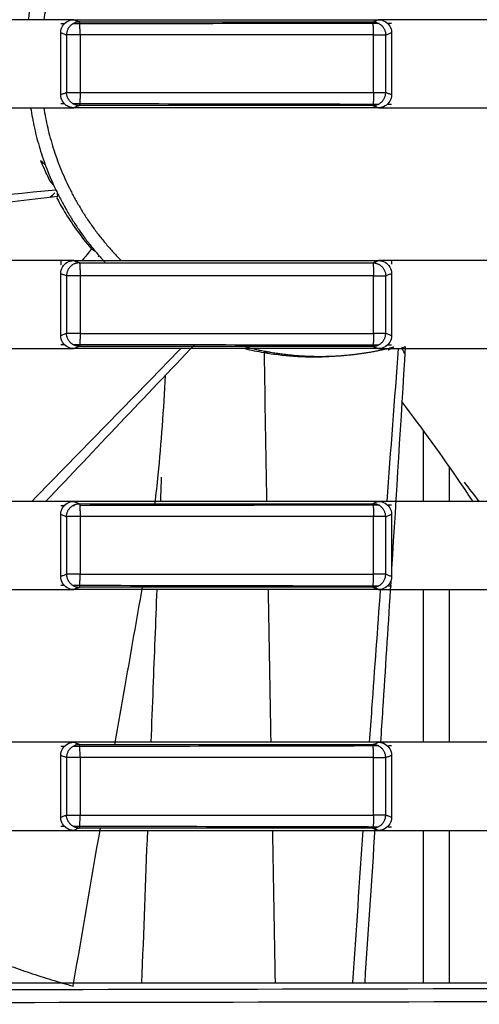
# Model space of a CAD drawing. Header units: millimetres. Extents: x 9946 to 11276, y -4769 to -3439.
# Tile 87 of 100: x 11006 to 11023, y -3662 to -3624. Entities that reach past the tile are written whole.
import ezdxf

# ---------------------------------------------------------------- set-up
doc = ezdxf.new("R2010")
doc.units = ezdxf.units.MM
doc.layers.add('ROXX NEO mini i_Fixture', color=7, linetype='Continuous', true_color=0x000000)

msp = doc.modelspace()

# ---------------------------------------------------------------- linework, layer by layer
at = {"layer": 'ROXX NEO mini i_Fixture', "color": 18, "lineweight": -3, "true_color": 0x000000}
for points, weights in [([(11009.665, -3618.16), (11007.22, -3620.629), (11006.673, -3624.06)], [0.853558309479, 0.854218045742, 0.94336365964]), ([(11008.053, -3624.148), (11007.556, -3624.149), (11007.554, -3624.648)], [1, 0.707563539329, 1]), ([(11008.077, -3624.648), (11008.077, -3624.165), (11008.053, -3624.148)], [1, 0.71935512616, 1]), ([(11019.407, -3624.648), (11019.407, -3624.165), (11019.379, -3624.148)], [1, 0.719360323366, 1]), ([(11019.379, -3624.148), (11019.875, -3624.151), (11019.876, -3624.648)], [1, 0.708895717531, 1]), ([(11008.077, -3624.648), (11007.596, -3624.648), (11007.554, -3624.648)], [1, 0.720094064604, 1]), ([(11019.407, -3624.648), (11013.744, -3624.648), (11008.077, -3624.648)], [1, 0.999992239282, 1]), ([(11019.407, -3624.648), (11019.839, -3624.648), (11019.876, -3624.648)], [1, 0.756578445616, 1]), ([(11007.554, -3626.872), (11007.596, -3626.872), (11008.077, -3626.872)], [1, 0.720094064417, 1]), ([(11008.053, -3627.372), (11007.556, -3627.372), (11007.554, -3626.872)], [1, 0.707563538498, 1]), ([(11008.077, -3626.872), (11008.077, -3627.355), (11008.053, -3627.372)], [1, 0.719342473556, 1]), ([(11008.077, -3626.872), (11013.744, -3626.872), (11019.407, -3626.872)], [1, 0.99999223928, 1]), ([(11019.379, -3627.372), (11019.875, -3627.37), (11019.876, -3626.872)], [1, 0.708895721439, 1]), ([(11019.407, -3626.872), (11019.407, -3627.355), (11019.379, -3627.372)], [1, 0.719360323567, 1]), ([(11019.407, -3626.872), (11019.839, -3626.872), (11019.876, -3626.872)], [1, 0.756578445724, 1]), ([(11006.167, -3627.46), (11006.692, -3630.908), (11009.068, -3633.461)], [0.945536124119, 0.858549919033, 0.85382480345]), ([(11006.673, -3627.46), (11007.22, -3630.892), (11009.665, -3633.36)], [0.94336365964, 0.854218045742, 0.853558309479]), ([(11008.053, -3633.448), (11007.556, -3633.449), (11007.554, -3633.948)], [1, 0.707563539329, 1]), ([(11008.053, -3633.448), (11008.077, -3633.465), (11008.077, -3633.948)], [1, 0.71935512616, 1]), ([(11019.379, -3633.448), (11019.407, -3633.465), (11019.407, -3633.948)], [1, 0.719360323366, 1]), ([(11019.379, -3633.448), (11019.875, -3633.451), (11019.876, -3633.948)], [1, 0.708895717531, 1]), ([(11008.077, -3633.948), (11007.596, -3633.948), (11007.554, -3633.948)], [1, 0.720094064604, 1]), ([(11019.407, -3633.948), (11013.744, -3633.948), (11008.077, -3633.948)], [1, 0.999992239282, 1]), ([(11019.407, -3633.948), (11019.839, -3633.948), (11019.876, -3633.948)], [1, 0.756578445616, 1]), ([(11008.077, -3636.172), (11007.596, -3636.172), (11007.554, -3636.172)], [1, 0.720094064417, 1]), ([(11008.053, -3636.672), (11007.556, -3636.672), (11007.554, -3636.172)], [1, 0.707563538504, 1]), ([(11008.077, -3636.172), (11008.077, -3636.655), (11008.053, -3636.672)], [1, 0.719342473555, 1]), ([(11008.077, -3636.172), (11013.744, -3636.172), (11019.407, -3636.172)], [1, 0.99999223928, 1]), ([(11019.379, -3636.672), (11019.875, -3636.67), (11019.876, -3636.172)], [1, 0.708895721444, 1]), ([(11019.407, -3636.172), (11019.407, -3636.655), (11019.379, -3636.672)], [1, 0.719360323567, 1]), ([(11019.876, -3636.172), (11019.839, -3636.172), (11019.407, -3636.172)], [1, 0.756578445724, 1]), ([(11007.554, -3643.248), (11007.556, -3642.749), (11008.053, -3642.748)], [1, 0.707563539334, 1]), ([(11008.053, -3642.748), (11008.077, -3642.765), (11008.077, -3643.248)], [1, 0.71935512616, 1]), ([(11019.876, -3643.248), (11019.875, -3642.751), (11019.379, -3642.748)], [1, 0.708895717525, 1]), ([(11019.379, -3642.748), (11019.407, -3642.765), (11019.407, -3643.248)], [1, 0.719360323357, 1]), ([(11008.077, -3643.248), (11007.596, -3643.248), (11007.554, -3643.248)], [1, 0.720094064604, 1]), ([(11019.407, -3643.248), (11013.744, -3643.248), (11008.077, -3643.248)], [1, 0.999992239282, 1]), ([(11019.876, -3643.248), (11019.839, -3643.248), (11019.407, -3643.248)], [1, 0.756578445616, 1]), ([(11008.077, -3645.472), (11007.596, -3645.472), (11007.554, -3645.472)], [1, 0.720094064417, 1]), ([(11007.554, -3645.472), (11007.556, -3645.972), (11008.053, -3645.972)], [1, 0.707563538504, 1]), ([(11008.053, -3645.972), (11008.077, -3645.955), (11008.077, -3645.472)], [1, 0.719342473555, 1]), ([(11008.077, -3645.472), (11013.744, -3645.472), (11019.407, -3645.472)], [1, 0.99999223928, 1]), ([(11019.379, -3645.972), (11019.407, -3645.955), (11019.407, -3645.472)], [1, 0.719360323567, 1]), ([(11019.379, -3645.972), (11019.875, -3645.97), (11019.876, -3645.472)], [1, 0.708895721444, 1]), ([(11019.876, -3645.472), (11019.839, -3645.472), (11019.407, -3645.472)], [1, 0.756578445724, 1]), ([(11008.053, -3652.048), (11007.556, -3652.049), (11007.554, -3652.548)], [1, 0.707563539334, 1]), ([(11008.077, -3652.548), (11008.077, -3652.065), (11008.053, -3652.048)], [1, 0.71935512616, 1]), ([(11019.407, -3652.548), (11019.407, -3652.065), (11019.379, -3652.048)], [1, 0.719360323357, 1]), ([(11019.876, -3652.548), (11019.875, -3652.051), (11019.379, -3652.048)], [1, 0.708895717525, 1]), ([(11008.077, -3652.548), (11007.596, -3652.548), (11007.554, -3652.548)], [1, 0.720094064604, 1]), ([(11019.407, -3652.548), (11013.744, -3652.548), (11008.077, -3652.548)], [1, 0.999992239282, 1]), ([(11019.407, -3652.548), (11019.839, -3652.548), (11019.876, -3652.548)], [1, 0.756578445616, 1]), ([(11007.554, -3654.772), (11007.596, -3654.772), (11008.077, -3654.772)], [1, 0.720094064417, 1]), ([(11008.053, -3655.272), (11007.556, -3655.272), (11007.554, -3654.772)], [1, 0.707563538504, 1]), ([(11008.053, -3655.272), (11008.077, -3655.255), (11008.077, -3654.772)], [1, 0.719342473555, 1]), ([(11008.077, -3654.772), (11013.744, -3654.772), (11019.407, -3654.772)], [1, 0.99999223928, 1]), ([(11019.379, -3655.272), (11019.875, -3655.27), (11019.876, -3654.772)], [1, 0.708895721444, 1]), ([(11019.407, -3654.772), (11019.407, -3655.255), (11019.379, -3655.272)], [1, 0.719360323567, 1]), ([(11019.876, -3654.772), (11019.839, -3654.772), (11019.407, -3654.772)], [1, 0.756578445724, 1]), ([(10995.348, -3655.14), (11000.985, -3659.455), (11007.818, -3661.378)], [0.977462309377, 0.953767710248, 0.96490412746])]:
    msp.add_rational_spline(points, weights, degree=2, dxfattribs=at)
for points, knots in [([(11006.226, -3623.182), (11006.186, -3623.37), (11006.132, -3623.656), (11006.087, -3623.971), (11006.076, -3624.06)], [8.507685, 8.507685, 8.507685, 8.507685, 9.932534, 10.472169, 10.472169, 10.472169, 10.472169]), ([(11006.547, -3629.492), (11006.571, -3629.513), (11006.595, -3629.535), (11006.619, -3629.556), (11006.656, -3629.59), (11006.694, -3629.624), (11006.732, -3629.658)], [0.2151969, 0.2151969, 0.2151969, 0.2151969, 0.3524854, 0.3524854, 0.3524854, 0.5646202, 0.5646202, 0.5646202, 0.5646202]), ([(11006.908, -3630.278), (11006.79, -3630.037), (11006.638, -3629.69), (11006.571, -3629.535), (11006.556, -3629.506)], [0, 0, 0, 0, 3.278503, 6.021134, 6.021134, 6.021134, 6.021134]), ([(11007.144, -3630.636), (11002.483, -3631.096), (10993.651, -3631.99), (10984.822, -3632.919), (10980.652, -3633.36)], [-28.150982, -28.150982, -28.150982, -28.150982, -14.098922, -1.518318, -1.518318, -1.518318, -1.518318]), ([(11007.219, -3630.889), (11002.55, -3631.428), (10995.264, -3632.25), (10987.975, -3633.048), (10985.358, -3633.332)], [-28.172862, -28.172862, -28.172862, -28.172862, -14.07394, -6.176019, -6.176019, -6.176019, -6.176019]), ([(11007.168, -3630.927), (11007.259, -3631.098), (11007.482, -3631.495), (11007.923, -3632.172), (11008.305, -3632.665), (11008.516, -3632.915)], [8.505858, 8.505858, 8.505858, 8.505858, 9.932534, 11.587956, 13.243378, 13.243378, 13.243378, 13.243378]), ([(11015.179, -3636.912), (11015.891, -3637.035), (11016.819, -3637.113), (11017.84, -3637.054), (11017.971, -3637.044)], [0, 0, 0, 0, 3.476537, 3.983111, 3.983111, 3.983111, 3.983111]), ([(11020.474, -3636.732), (11020.507, -3636.722), (11020.559, -3636.706), (11020.612, -3636.689), (11020.632, -3636.683)], [8.0075151, 8.0075151, 8.0075151, 8.0075151, 8.2771115, 8.4296258, 8.4296258, 8.4296258, 8.4296258]), ([(11010.972, -3642.748), (11011.016, -3642.381), (11011.057, -3642.008), (11011.095, -3641.63), (11011.217, -3640.41), (11011.309, -3639.117), (11011.377, -3637.785)], [3.329708, 3.329708, 3.329708, 3.329708, 4.772422, 4.772422, 4.772422, 9.430327, 9.430327, 9.430327, 9.430327]), ([(11023.246, -3642.66), (11023.086, -3642.418), (11022.923, -3642.175), (11022.757, -3641.931), (11022.066, -3640.918), (11021.305, -3639.868), (11020.501, -3638.804)], [3.6491, 3.6491, 3.6491, 3.6491, 4.772422, 4.772422, 4.772422, 9.430327, 9.430327, 9.430327, 9.430327]), ([(11010.474, -3645.972), (11010.255, -3647.217), (11009.899, -3649.242), (11009.545, -3651.268), (11009.409, -3652.048)], [10.202702, 10.202702, 10.202702, 10.202702, 13.995428, 16.371566, 16.371566, 16.371566, 16.371566]), ([(11010.821, -3651.96), (11010.848, -3651.261), (11010.925, -3649.294), (11011.002, -3647.327), (11011.052, -3646.06)], [-16.453398, -16.453398, -16.453398, -16.453398, -14.348597, -10.535993, -10.535993, -10.535993, -10.535993]), ([(11019.667, -3646.06), (11019.555, -3647.593), (11019.412, -3649.56), (11019.272, -3651.527), (11019.241, -3651.96)], [-18.710535, -18.710535, -18.710535, -18.710535, -14.098922, -12.795074, -12.795074, -12.795074, -12.795074]), ([(11020.051, -3646.084), (11019.954, -3647.619), (11019.83, -3649.579), (11019.703, -3651.54), (11019.675, -3651.965)], [-18.687464, -18.687464, -18.687464, -18.687464, -14.07394, -12.794628, -12.794628, -12.794628, -12.794628])]:
    msp.add_open_spline(points, degree=3, knots=knots, dxfattribs=at)
for points, degree in [([(11007.335, -3624.06), (11006.822, -3624.06), (11005.797, -3624.06), (11004.26, -3624.06), (11003.235, -3624.06), (11002.723, -3624.06)], 3), ([(11007.834, -3624.06), (11007.667, -3624.06), (11007.501, -3624.06), (11007.335, -3624.06)], 3), ([(11007.335, -3624.56), (11007.335, -3624.466), (11007.38, -3624.302), (11007.574, -3624.107), (11007.738, -3624.06), (11007.834, -3624.06)], 3), ([(11007.834, -3624.06), (11009.141, -3624.06), (11011.757, -3624.06), (11015.679, -3624.06), (11018.294, -3624.06), (11019.601, -3624.06)], 3), ([(11007.834, -3624.06), (11007.87, -3624.075), (11007.944, -3624.104), (11008.017, -3624.134), (11008.053, -3624.148)], 3), ([(11019.379, -3624.148), (11019.416, -3624.134), (11019.49, -3624.104), (11019.564, -3624.075), (11019.601, -3624.06)], 3), ([(11020.103, -3624.06), (11019.936, -3624.06), (11019.768, -3624.06), (11019.601, -3624.06)], 3), ([(11019.601, -3624.06), (11019.697, -3624.06), (11019.863, -3624.107), (11020.057, -3624.302), (11020.103, -3624.464), (11020.103, -3624.558)], 3), ([(11024.551, -3624.06), (11024.056, -3624.06), (11023.068, -3624.06), (11021.586, -3624.06), (11020.597, -3624.06), (11020.103, -3624.06)], 3), ([(11007.484, -3624.225), (11007.435, -3624.225), (11007.385, -3624.225), (11007.335, -3624.225)], 3), ([(11019.352, -3624.202), (11015.502, -3624.21), (11011.651, -3624.217), (11007.8, -3624.224)], 3), ([(11008.053, -3624.148), (11009.312, -3624.148), (11011.829, -3624.148), (11015.605, -3624.148), (11018.121, -3624.148), (11019.379, -3624.148)], 3), ([(11019.622, -3624.202), (11019.549, -3624.202), (11019.475, -3624.202), (11019.402, -3624.202)], 3), ([(11020.103, -3624.201), (11020.052, -3624.201), (11020.001, -3624.201), (11019.95, -3624.201)], 3), ([(11007.335, -3626.961), (11007.335, -3625.76), (11007.335, -3624.56)], 2), ([(11007.335, -3624.56), (11007.371, -3624.575), (11007.444, -3624.604), (11007.518, -3624.633), (11007.554, -3624.648)], 3), ([(11007.554, -3624.648), (11007.554, -3625.76), (11007.554, -3626.872)], 2), ([(11008.077, -3624.648), (11008.077, -3625.76), (11008.077, -3626.872)], 2), ([(11019.407, -3626.872), (11019.407, -3625.76), (11019.407, -3624.648)], 2), ([(11019.876, -3624.648), (11019.914, -3624.633), (11019.99, -3624.603), (11020.065, -3624.573), (11020.103, -3624.558)], 3), ([(11019.876, -3626.872), (11019.876, -3625.76), (11019.876, -3624.648)], 2), ([(11020.103, -3624.558), (11020.103, -3625.76), (11020.103, -3626.962)], 2), ([(11007.554, -3626.872), (11007.518, -3626.887), (11007.444, -3626.917), (11007.371, -3626.946), (11007.335, -3626.961)], 3), ([(11007.834, -3627.46), (11007.738, -3627.46), (11007.574, -3627.413), (11007.38, -3627.218), (11007.335, -3627.055), (11007.335, -3626.961)], 3), ([(11020.103, -3626.962), (11020.103, -3627.056), (11020.057, -3627.219), (11019.863, -3627.413), (11019.697, -3627.46), (11019.601, -3627.46)], 3), ([(11020.103, -3626.962), (11020.065, -3626.947), (11019.99, -3626.917), (11019.914, -3626.887), (11019.876, -3626.872)], 3), ([(11002.723, -3627.46), (11003.235, -3627.46), (11004.26, -3627.46), (11005.797, -3627.46), (11006.822, -3627.46), (11007.335, -3627.46)], 3), ([(11007.335, -3627.295), (11007.379, -3627.295), (11007.423, -3627.296), (11007.468, -3627.296)], 3), ([(11007.335, -3627.46), (11007.501, -3627.46), (11007.667, -3627.46), (11007.834, -3627.46)], 3), ([(11007.814, -3627.296), (11011.733, -3627.303), (11015.652, -3627.31), (11019.572, -3627.318)], 3), ([(11008.053, -3627.372), (11008.017, -3627.387), (11007.943, -3627.416), (11007.87, -3627.446), (11007.834, -3627.46)], 3), ([(11019.601, -3627.46), (11018.294, -3627.46), (11015.679, -3627.46), (11011.757, -3627.46), (11009.141, -3627.46), (11007.834, -3627.46)], 3), ([(11019.379, -3627.372), (11018.121, -3627.372), (11015.605, -3627.372), (11011.829, -3627.372), (11009.312, -3627.372), (11008.053, -3627.372)], 3), ([(11019.379, -3627.372), (11019.416, -3627.387), (11019.49, -3627.416), (11019.564, -3627.446), (11019.601, -3627.46)], 3), ([(11019.601, -3627.46), (11019.768, -3627.46), (11019.936, -3627.46), (11020.103, -3627.46)], 3), ([(11019.975, -3627.319), (11020.018, -3627.319), (11020.06, -3627.319), (11020.103, -3627.32)], 3), ([(11020.103, -3627.46), (11020.597, -3627.46), (11021.586, -3627.46), (11023.068, -3627.46), (11024.056, -3627.46), (11024.551, -3627.46)], 3), ([(11007.064, -3630.465), (11006.986, -3630.372), (11006.908, -3630.278)], 2), ([(11006.906, -3630.917), (11006.973, -3630.861), (11007.039, -3630.805), (11007.106, -3630.748)], 3), ([(11007.219, -3630.889), (11007.212, -3630.825), (11007.205, -3630.76)], 2), ([(11008.516, -3632.915), (11008.398, -3633.061), (11008.28, -3633.206), (11008.162, -3633.352)], 3), ([(11008.682, -3633.024), (11008.599, -3632.969), (11008.516, -3632.915)], 2), ([(11008.782, -3633.214), (11008.793, -3633.202), (11008.803, -3633.189), (11008.813, -3633.177)], 3), ([(11007.335, -3633.36), (11006.822, -3633.36), (11005.797, -3633.36), (11004.26, -3633.36), (11003.235, -3633.36), (11002.723, -3633.36)], 3), ([(11007.335, -3633.36), (11007.335, -3633.443), (11007.335, -3633.525)], 2), ([(11007.834, -3633.36), (11007.667, -3633.36), (11007.501, -3633.36), (11007.335, -3633.36)], 3), ([(11007.335, -3633.86), (11007.335, -3633.766), (11007.38, -3633.602), (11007.574, -3633.407), (11007.738, -3633.36), (11007.834, -3633.36)], 3), ([(11007.834, -3633.36), (11007.87, -3633.375), (11007.944, -3633.404), (11008.017, -3633.434), (11008.053, -3633.448)], 3), ([(11007.834, -3633.36), (11009.141, -3633.36), (11011.757, -3633.36), (11015.679, -3633.36), (11018.294, -3633.36), (11019.601, -3633.36)], 3), ([(11008.053, -3633.448), (11009.312, -3633.448), (11011.829, -3633.448), (11015.605, -3633.448), (11018.121, -3633.448), (11019.379, -3633.448)], 3), ([(11019.379, -3633.448), (11019.416, -3633.434), (11019.49, -3633.404), (11019.564, -3633.375), (11019.601, -3633.36)], 3), ([(11020.103, -3633.36), (11019.936, -3633.36), (11019.768, -3633.36), (11019.601, -3633.36)], 3), ([(11019.601, -3633.36), (11019.697, -3633.36), (11019.863, -3633.407), (11020.057, -3633.602), (11020.103, -3633.764), (11020.103, -3633.858)], 3), ([(11024.551, -3633.36), (11024.056, -3633.36), (11023.068, -3633.36), (11021.586, -3633.36), (11020.597, -3633.36), (11020.103, -3633.36)], 3), ([(11020.103, -3633.36), (11020.103, -3633.431), (11020.103, -3633.501)], 2), ([(11007.335, -3633.86), (11007.371, -3633.875), (11007.444, -3633.904), (11007.518, -3633.933), (11007.554, -3633.948)], 3), ([(11007.335, -3636.261), (11007.335, -3635.06), (11007.335, -3633.86)], 2), ([(11007.554, -3633.948), (11007.554, -3635.06), (11007.554, -3636.172)], 2), ([(11008.077, -3633.948), (11008.077, -3635.06), (11008.077, -3636.172)], 2), ([(11019.407, -3636.172), (11019.407, -3635.06), (11019.407, -3633.948)], 2), ([(11019.876, -3633.948), (11019.914, -3633.933), (11019.99, -3633.903), (11020.065, -3633.873), (11020.103, -3633.858)], 3), ([(11019.876, -3636.172), (11019.876, -3635.06), (11019.876, -3633.948)], 2), ([(11020.103, -3633.858), (11020.103, -3635.06), (11020.103, -3636.262)], 2), ([(11007.554, -3636.172), (11007.518, -3636.187), (11007.444, -3636.217), (11007.371, -3636.246), (11007.335, -3636.261)], 3), ([(11007.834, -3636.76), (11007.738, -3636.76), (11007.574, -3636.713), (11007.38, -3636.518), (11007.335, -3636.355), (11007.335, -3636.261)], 3), ([(11020.103, -3636.262), (11020.103, -3636.356), (11020.057, -3636.519), (11019.863, -3636.713), (11019.697, -3636.76), (11019.601, -3636.76)], 3), ([(11020.103, -3636.262), (11020.065, -3636.247), (11019.99, -3636.217), (11019.914, -3636.187), (11019.876, -3636.172)], 3), ([(11012.503, -3636.596), (11010.589, -3638.618), (11008.671, -3640.637), (11006.751, -3642.654)], 3), ([(11007.335, -3636.595), (11007.384, -3636.595), (11007.434, -3636.596), (11007.483, -3636.596)], 3), ([(11007.799, -3636.596), (11011.733, -3636.603), (11015.667, -3636.611), (11019.6, -3636.619)], 3), ([(11019.96, -3636.619), (11020.008, -3636.619), (11020.055, -3636.619), (11020.103, -3636.62)], 3), ([(11002.723, -3636.76), (11003.235, -3636.76), (11004.26, -3636.76), (11005.797, -3636.76), (11006.822, -3636.76), (11007.335, -3636.76)], 3), ([(11011.973, -3636.754), (11010.052, -3638.719), (11008.134, -3640.687), (11006.219, -3642.657)], 3), ([(11007.335, -3636.76), (11007.501, -3636.76), (11007.667, -3636.76), (11007.834, -3636.76)], 3), ([(11008.053, -3636.672), (11008.017, -3636.687), (11007.943, -3636.716), (11007.87, -3636.746), (11007.834, -3636.76)], 3), ([(11019.601, -3636.76), (11018.294, -3636.76), (11015.679, -3636.76), (11011.757, -3636.76), (11009.141, -3636.76), (11007.834, -3636.76)], 3), ([(11019.379, -3636.672), (11018.121, -3636.672), (11015.605, -3636.672), (11011.829, -3636.672), (11009.312, -3636.672), (11008.053, -3636.672)], 3), ([(11014.445, -3636.761), (11014.678, -3636.817), (11014.923, -3636.868), (11015.179, -3636.912)], 3), ([(11015.376, -3636.889), (11015.278, -3636.9), (11015.179, -3636.912)], 2), ([(11015.179, -3636.912), (11015.212, -3638.828), (11015.245, -3640.744), (11015.278, -3642.66)], 3), ([(11019.379, -3636.672), (11019.416, -3636.687), (11019.49, -3636.716), (11019.564, -3636.746), (11019.601, -3636.76)], 3), ([(11019.601, -3636.76), (11019.768, -3636.76), (11019.936, -3636.76), (11020.103, -3636.76)], 3), ([(11020.362, -3636.755), (11020.211, -3638.723), (11020.063, -3640.692), (11019.917, -3642.66)], 3), ([(11020.188, -3636.695), (11020.082, -3636.756), (11019.976, -3636.817)], 2), ([(11020.629, -3636.677), (11020.458, -3639.538), (11020.282, -3642.398), (11020.103, -3645.258)], 3), ([(11020.103, -3636.76), (11020.597, -3636.76), (11021.586, -3636.76), (11023.068, -3636.76), (11024.056, -3636.76), (11024.551, -3636.76)], 3), ([(11020.613, -3636.943), (11020.571, -3636.871), (11020.53, -3636.8), (11020.488, -3636.728)], 3), ([(11021.338, -3642.66), (11021.338, -3641.295), (11021.338, -3639.929)], 2), ([(11022.338, -3642.66), (11022.338, -3641.993), (11022.338, -3641.325)], 2), ([(11011.189, -3642.628), (11011.201, -3642.325), (11011.213, -3642.022), (11011.225, -3641.719)], 3), ([(11023.49, -3642.66), (11023.298, -3642.412), (11023.106, -3642.164), (11022.914, -3641.915)], 3), ([(11007.335, -3642.66), (11006.822, -3642.66), (11005.797, -3642.66), (11004.26, -3642.66), (11003.235, -3642.66), (11002.723, -3642.66)], 3), ([(11007.834, -3642.66), (11007.667, -3642.66), (11007.501, -3642.66), (11007.335, -3642.66)], 3), ([(11007.335, -3643.16), (11007.335, -3643.066), (11007.38, -3642.902), (11007.574, -3642.707), (11007.738, -3642.66), (11007.834, -3642.66)], 3), ([(11007.834, -3642.66), (11007.87, -3642.675), (11007.944, -3642.704), (11008.017, -3642.734), (11008.053, -3642.748)], 3), ([(11019.601, -3642.66), (11018.294, -3642.66), (11015.679, -3642.66), (11011.757, -3642.66), (11009.141, -3642.66), (11007.834, -3642.66)], 3), ([(11019.601, -3642.66), (11019.564, -3642.675), (11019.49, -3642.704), (11019.416, -3642.734), (11019.379, -3642.748)], 3), ([(11020.103, -3642.66), (11019.936, -3642.66), (11019.768, -3642.66), (11019.601, -3642.66)], 3), ([(11019.601, -3642.66), (11019.697, -3642.66), (11019.863, -3642.707), (11020.057, -3642.902), (11020.103, -3643.064), (11020.103, -3643.158)], 3), ([(11024.551, -3642.66), (11024.056, -3642.66), (11023.068, -3642.66), (11021.586, -3642.66), (11020.597, -3642.66), (11020.103, -3642.66)], 3), ([(11007.494, -3642.825), (11007.441, -3642.825), (11007.388, -3642.825), (11007.335, -3642.825)], 3), ([(11007.859, -3642.824), (11007.842, -3642.824), (11007.826, -3642.824), (11007.81, -3642.824)], 3), ([(11008.053, -3642.748), (11009.312, -3642.748), (11011.829, -3642.748), (11015.605, -3642.748), (11018.121, -3642.748), (11019.379, -3642.748)], 3), ([(11019.371, -3642.802), (11015.615, -3642.81), (11011.858, -3642.817), (11008.101, -3642.824)], 3), ([(11019.631, -3642.802), (11019.56, -3642.802), (11019.49, -3642.802), (11019.419, -3642.802)], 3), ([(11020.103, -3642.801), (11020.055, -3642.801), (11020.007, -3642.801), (11019.959, -3642.801)], 3), ([(11007.335, -3645.561), (11007.335, -3644.36), (11007.335, -3643.16)], 2), ([(11007.335, -3643.16), (11007.371, -3643.175), (11007.444, -3643.204), (11007.518, -3643.233), (11007.554, -3643.248)], 3), ([(11007.554, -3643.248), (11007.554, -3644.36), (11007.554, -3645.472)], 2), ([(11008.077, -3643.248), (11008.077, -3644.36), (11008.077, -3645.472)], 2), ([(11019.407, -3645.472), (11019.407, -3644.36), (11019.407, -3643.248)], 2), ([(11019.876, -3643.248), (11019.914, -3643.233), (11019.99, -3643.203), (11020.065, -3643.173), (11020.103, -3643.158)], 3), ([(11019.876, -3645.472), (11019.876, -3644.36), (11019.876, -3643.248)], 2), ([(11020.103, -3643.158), (11020.103, -3644.36), (11020.103, -3645.562)], 2), ([(11007.554, -3645.472), (11007.518, -3645.487), (11007.444, -3645.517), (11007.371, -3645.546), (11007.335, -3645.561)], 3), ([(11007.834, -3646.06), (11007.738, -3646.06), (11007.574, -3646.013), (11007.38, -3645.818), (11007.335, -3645.655), (11007.335, -3645.561)], 3), ([(11020.103, -3645.562), (11020.103, -3645.656), (11020.057, -3645.819), (11019.863, -3646.013), (11019.697, -3646.06), (11019.601, -3646.06)], 3), ([(11020.103, -3645.562), (11020.065, -3645.547), (11019.99, -3645.517), (11019.914, -3645.487), (11019.876, -3645.472)], 3), ([(11020.074, -3645.715), (11020.067, -3645.83), (11020.06, -3645.945), (11020.053, -3646.06)], 3), ([(11002.723, -3646.06), (11003.235, -3646.06), (11004.26, -3646.06), (11005.797, -3646.06), (11006.822, -3646.06), (11007.335, -3646.06)], 3), ([(11007.335, -3645.895), (11007.379, -3645.895), (11007.424, -3645.896), (11007.469, -3645.896)], 3), ([(11007.335, -3646.06), (11007.501, -3646.06), (11007.667, -3646.06), (11007.834, -3646.06)], 3), ([(11007.823, -3645.896), (11011.746, -3645.903), (11015.668, -3645.911), (11019.591, -3645.919)], 3), ([(11008.053, -3645.972), (11008.017, -3645.987), (11007.943, -3646.016), (11007.87, -3646.046), (11007.834, -3646.06)], 3), ([(11019.601, -3646.06), (11018.294, -3646.06), (11015.679, -3646.06), (11011.757, -3646.06), (11009.141, -3646.06), (11007.834, -3646.06)], 3), ([(11019.379, -3645.972), (11018.121, -3645.972), (11015.605, -3645.972), (11011.829, -3645.972), (11009.312, -3645.972), (11008.053, -3645.972)], 3), ([(11015.337, -3646.058), (11015.372, -3648.025), (11015.406, -3649.993), (11015.441, -3651.96)], 3), ([(11019.601, -3646.06), (11019.564, -3646.046), (11019.49, -3646.016), (11019.416, -3645.987), (11019.379, -3645.972)], 3), ([(11019.601, -3646.06), (11019.768, -3646.06), (11019.936, -3646.06), (11020.103, -3646.06)], 3), ([(11019.984, -3645.919), (11020.024, -3645.919), (11020.063, -3645.919), (11020.103, -3645.92)], 3), ([(11020.103, -3646.06), (11020.597, -3646.06), (11021.586, -3646.06), (11023.068, -3646.06), (11024.056, -3646.06), (11024.551, -3646.06)], 3), ([(11021.338, -3651.96), (11021.338, -3649.01), (11021.338, -3646.06)], 2), ([(11022.338, -3651.954), (11022.338, -3649.007), (11022.338, -3646.06)], 2), ([(11007.335, -3651.96), (11006.822, -3651.96), (11005.797, -3651.96), (11004.26, -3651.96), (11003.235, -3651.96), (11002.723, -3651.96)], 3), ([(11007.834, -3651.96), (11007.667, -3651.96), (11007.501, -3651.96), (11007.335, -3651.96)], 3), ([(11007.335, -3652.46), (11007.335, -3652.366), (11007.38, -3652.202), (11007.574, -3652.007), (11007.738, -3651.96), (11007.834, -3651.96)], 3), ([(11007.479, -3652.125), (11007.431, -3652.125), (11007.383, -3652.125), (11007.335, -3652.125)], 3), ([(11008.04, -3652.124), (11007.958, -3652.124), (11007.877, -3652.124), (11007.795, -3652.124)], 3), ([(11008.053, -3652.048), (11008.017, -3652.034), (11007.944, -3652.004), (11007.87, -3651.975), (11007.834, -3651.96)], 3), ([(11019.601, -3651.96), (11018.294, -3651.96), (11015.679, -3651.96), (11011.757, -3651.96), (11009.141, -3651.96), (11007.834, -3651.96)], 3), ([(11008.053, -3652.048), (11009.312, -3652.048), (11011.829, -3652.048), (11015.605, -3652.048), (11018.121, -3652.048), (11019.379, -3652.048)], 3), ([(11019.362, -3652.102), (11015.603, -3652.11), (11011.845, -3652.117), (11008.087, -3652.124)], 3), ([(11019.379, -3652.048), (11019.416, -3652.034), (11019.49, -3652.004), (11019.564, -3651.975), (11019.601, -3651.96)], 3), ([(11019.616, -3652.102), (11019.546, -3652.102), (11019.475, -3652.102), (11019.405, -3652.102)], 3), ([(11020.103, -3651.96), (11019.936, -3651.96), (11019.768, -3651.96), (11019.601, -3651.96)], 3), ([(11019.601, -3651.96), (11019.697, -3651.96), (11019.863, -3652.007), (11020.057, -3652.202), (11020.103, -3652.364), (11020.103, -3652.458)], 3), ([(11020.103, -3652.101), (11020.063, -3652.101), (11020.023, -3652.101), (11019.983, -3652.101)], 3), ([(11024.551, -3651.96), (11024.056, -3651.96), (11023.068, -3651.96), (11021.586, -3651.96), (11020.597, -3651.96), (11020.103, -3651.96)], 3), ([(11007.335, -3654.861), (11007.335, -3653.66), (11007.335, -3652.46)], 2), ([(11007.335, -3652.46), (11007.371, -3652.475), (11007.444, -3652.504), (11007.518, -3652.533), (11007.554, -3652.548)], 3), ([(11007.554, -3652.548), (11007.554, -3653.66), (11007.554, -3654.772)], 2), ([(11008.077, -3652.548), (11008.077, -3653.66), (11008.077, -3654.772)], 2), ([(11019.407, -3654.772), (11019.407, -3653.66), (11019.407, -3652.548)], 2), ([(11019.876, -3652.548), (11019.914, -3652.533), (11019.99, -3652.503), (11020.065, -3652.473), (11020.103, -3652.458)], 3), ([(11019.876, -3654.772), (11019.876, -3653.66), (11019.876, -3652.548)], 2), ([(11020.103, -3652.458), (11020.103, -3653.66), (11020.103, -3654.862)], 2), ([(11007.554, -3654.772), (11007.518, -3654.787), (11007.444, -3654.817), (11007.371, -3654.846), (11007.335, -3654.861)], 3), ([(11007.834, -3655.36), (11007.738, -3655.36), (11007.574, -3655.313), (11007.38, -3655.118), (11007.335, -3654.955), (11007.335, -3654.861)], 3), ([(11020.103, -3654.862), (11020.103, -3654.956), (11020.057, -3655.119), (11019.863, -3655.313), (11019.697, -3655.36), (11019.601, -3655.36)], 3), ([(11020.103, -3654.862), (11020.065, -3654.847), (11019.99, -3654.817), (11019.914, -3654.787), (11019.876, -3654.772)], 3), ([(11007.335, -3655.195), (11007.387, -3655.195), (11007.44, -3655.196), (11007.492, -3655.196)], 3), ([(11007.809, -3655.196), (11011.728, -3655.203), (11015.647, -3655.21), (11019.566, -3655.218)], 3), ([(11019.46, -3655.265), (11019.329, -3657.257), (11019.197, -3659.249), (11019.065, -3661.241)], 3), ([(11019.97, -3655.219), (11020.014, -3655.219), (11020.058, -3655.219), (11020.103, -3655.22)], 3), ([(11002.723, -3655.36), (11003.235, -3655.36), (11004.26, -3655.36), (11005.797, -3655.36), (11006.822, -3655.36), (11007.335, -3655.36)], 3), ([(11007.335, -3655.36), (11007.501, -3655.36), (11007.667, -3655.36), (11007.834, -3655.36)], 3), ([(11008.849, -3655.272), (11008.498, -3657.298), (11008.149, -3659.325), (11007.801, -3661.351)], 3), ([(11008.053, -3655.272), (11008.017, -3655.287), (11007.943, -3655.316), (11007.87, -3655.346), (11007.834, -3655.36)], 3), ([(11007.834, -3655.36), (11009.141, -3655.36), (11011.757, -3655.36), (11015.679, -3655.36), (11018.294, -3655.36), (11019.601, -3655.36)], 3), ([(11019.379, -3655.272), (11018.121, -3655.272), (11015.605, -3655.272), (11011.829, -3655.272), (11009.312, -3655.272), (11008.053, -3655.272)], 3), ([(11010.464, -3661.252), (11010.538, -3659.286), (11010.613, -3657.319), (11010.689, -3655.353)], 3), ([(11015.5, -3655.36), (11015.535, -3657.327), (11015.57, -3659.294), (11015.605, -3661.26)], 3), ([(11019, -3655.359), (11018.862, -3657.315), (11018.726, -3659.272), (11018.59, -3661.229)], 3), ([(11019.379, -3655.272), (11019.416, -3655.287), (11019.49, -3655.316), (11019.564, -3655.346), (11019.601, -3655.36)], 3), ([(11019.601, -3655.36), (11019.768, -3655.36), (11019.936, -3655.36), (11020.103, -3655.36)], 3), ([(11020.103, -3655.36), (11020.597, -3655.36), (11021.586, -3655.36), (11023.068, -3655.36), (11024.056, -3655.36), (11024.551, -3655.36)], 3), ([(11021.338, -3661.26), (11021.338, -3658.31), (11021.338, -3655.36)], 2), ([(11022.338, -3661.26), (11022.338, -3658.31), (11022.338, -3655.36)], 2), ([(11046.588, -3661.26), (11017.338, -3661.26), (10988.088, -3661.26)], 2), ([(11051.342, -3661.413), (11029.95, -3661.473), (10988.473, -3661.556), (10931.147, -3661.587), (10875.994, -3661.544), (10838.849, -3661.465), (10820.334, -3661.413)], 3), ([(11051.383, -3661.913), (11029.993, -3661.973), (10988.486, -3662.056), (10931.146, -3662.087), (10875.977, -3662.044), (10838.806, -3661.965), (10820.294, -3661.913)], 3)]:
    msp.add_open_spline(points, degree=degree, dxfattribs=at)
msp.add_rational_spline([(11014.197, -3636.615), (11015.736, -3637.06), (11017.338, -3637.06), (11018.786, -3637.06), (11020.186, -3636.695)], [0.910073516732, 0.944532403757, 1, 0.949617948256, 0.916568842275], degree=2, knots=[13.934765, 13.934765, 13.934765, 17.147491, 17.147491, 20.065658, 20.065658, 20.065658], dxfattribs=at)

doc.saveas('drawing.dxf')
